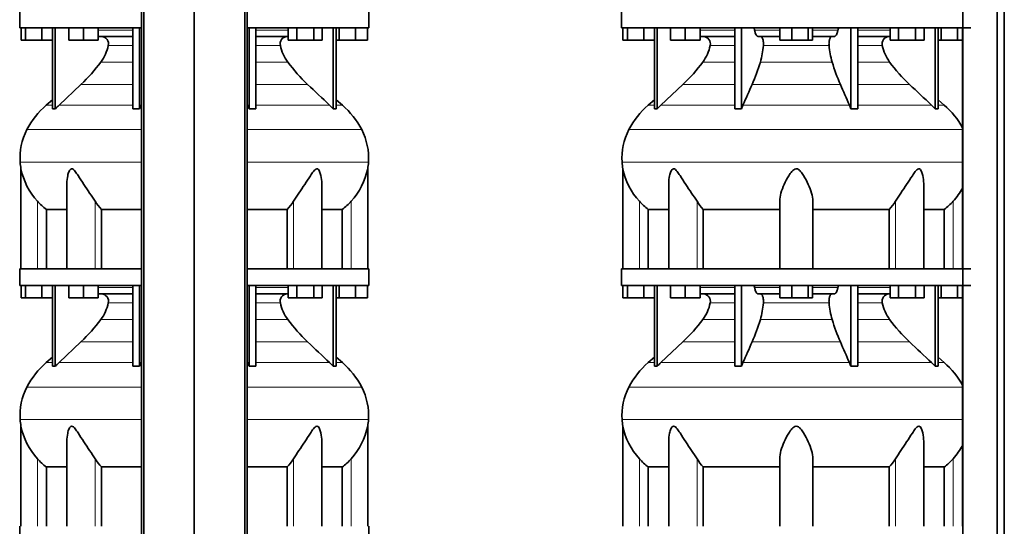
# Model space of a CAD drawing. Header units: millimetres. Extents: x 424 to 1298, y -2735 to 1993.
# Tile 20 of 24: x 431 to 1235, y 537 to 950. Entities that reach past the tile are written whole.
import ezdxf

# ---------------------------------------------------------------- set-up
doc = ezdxf.new("R2010")
doc.units = ezdxf.units.MM
doc.layers.add('MID_344-7', color=7, linetype='Continuous')
doc.layers.add('VSI344_DIFFUSORE', color=7, linetype='Continuous')

# ---------------------------------------------------------------- blocks, each defined once
blk = doc.blocks.new('SE')
at = {"layer": 'MID_344-7', "color": 7, "linetype": 'Continuous', "lineweight": 35}
for p, q in [((530.59, 1199.95), (530.59, -302.05)), ((532.56, -302.05), (532.56, 1199.95)), ((573.8, -302.05), (573.8, 1199.95)), ((615.04, -302.05), (615.04, 1199.95)), ((617, 1199.95), (617, -302.05))]:
    blk.add_line(p, q, dxfattribs=at)
at = {"layer": 'VSI344_DIFFUSORE', "color": 7, "linetype": 'Continuous', "lineweight": 35}
for p, q in [((431.3, 956.95), (431.3, 943.45)), ((716.3, 943.45), (716.3, 956.95)), ((530.59, 943.45), (431.3, 943.45)), ((432.41, 933.45), (432.41, 943.45)), ((436, 933.45), (436, 943.45)), ((449.38, 933.45), (449.38, 943.45)), ((458.09, 877.49), (458.09, 943.45)), ((460.38, 877.49), (460.38, 943.45)), ((471.29, 933.45), (471.29, 943.45)), ((483.29, 933.45), (483.29, 943.45)), ((495.29, 933.45), (495.29, 943.45)), ((523.57, 877.49), (523.57, 943.45)), ((529.12, 877.49), (529.12, 943.45)), ((716.3, 943.45), (617, 943.45)), ((618.48, 877.49), (618.48, 943.45)), ((624.02, 877.49), (624.02, 943.45)), ((650.45, 933.45), (650.45, 943.45)), ((657.38, 933.45), (657.38, 943.45)), ((671.23, 933.45), (671.23, 943.45)), ((678.16, 933.45), (678.16, 943.45)), ((687.21, 877.49), (687.21, 943.45)), ((689.51, 877.49), (689.51, 943.45)), ((692, 933.45), (692, 943.45)), ((705.38, 933.45), (705.38, 943.45)), ((715.18, 933.45), (715.18, 943.45)), ((436, 933.45), (432.41, 933.45)), ((449.38, 933.45), (436, 933.45)), ((458.09, 933.45), (449.38, 933.45)), ((483.29, 933.45), (471.29, 933.45)), ((495.29, 933.45), (483.29, 933.45)), ((523.57, 936.45), (495.29, 936.45)), ((650.45, 936.45), (624.02, 936.45)), ((657.38, 933.45), (650.45, 933.45)), ((671.23, 933.45), (657.38, 933.45)), ((678.16, 933.45), (671.23, 933.45)), ((692, 933.45), (689.51, 933.45)), ((705.38, 933.45), (692, 933.45)), ((715.18, 933.45), (705.38, 933.45)), ((481.31, 897.36), (463.38, 880.5)), ((458.09, 884.92), (453, 880.5)), ((694.59, 880.5), (689.51, 884.92)), ((523.57, 877.49), (529.12, 877.49)), ((529.12, 877.49), (530.36, 880.5)), ((684.21, 880.5), (687.21, 877.49)), ((687.21, 877.49), (689.51, 877.49)), ((432.3, 828.64), (432.3, 746.95)), ((715.3, 746.95), (715.3, 828.64)), ((469.79, 816.45), (469.79, 746.95)), ((677.81, 746.95), (677.81, 816.46)), ((453.05, 795.33), (469.79, 795.33)), ((453.05, 746.95), (453.05, 795.33)), ((497.96, 795.33), (530.59, 795.33)), ((497.96, 746.95), (497.96, 795.33)), ((617, 795.33), (649.63, 795.33)), ((649.63, 795.33), (649.63, 746.95)), ((677.81, 795.33), (694.54, 795.33)), ((694.54, 795.33), (694.54, 746.95)), ((530.59, 746.95), (431.3, 746.95)), ((431.3, 746.95), (431.3, 733.45)), ((716.3, 746.95), (617, 746.95)), ((716.3, 733.45), (716.3, 746.95)), ((530.59, 733.45), (431.3, 733.45)), ((432.41, 723.45), (432.41, 733.45)), ((436, 723.45), (436, 733.45)), ((449.38, 723.45), (449.38, 733.45)), ((458.09, 667.49), (458.09, 733.45)), ((460.38, 667.49), (460.38, 733.45)), ((471.29, 723.45), (471.29, 733.45)), ((483.29, 723.45), (483.29, 733.45)), ((495.29, 723.45), (495.29, 733.45)), ((523.57, 667.49), (523.57, 733.45)), ((529.12, 667.49), (529.12, 733.45)), ((716.3, 733.45), (617, 733.45)), ((618.48, 667.49), (618.48, 733.45)), ((624.02, 667.49), (624.02, 733.45)), ((650.45, 723.45), (650.45, 733.45)), ((657.38, 723.45), (657.38, 733.45)), ((671.23, 723.45), (671.23, 733.45)), ((678.16, 723.45), (678.16, 733.45)), ((687.21, 667.49), (687.21, 733.45)), ((689.51, 667.49), (689.51, 733.45)), ((692, 723.45), (692, 733.45)), ((705.38, 723.45), (705.38, 733.45)), ((715.18, 723.45), (715.18, 733.45)), ((436, 723.45), (432.41, 723.45)), ((449.38, 723.45), (436, 723.45)), ((458.09, 723.45), (449.38, 723.45)), ((483.29, 723.45), (471.29, 723.45)), ((495.29, 723.45), (483.29, 723.45)), ((523.57, 726.45), (495.29, 726.45)), ((650.45, 726.45), (624.02, 726.45)), ((657.38, 723.45), (650.45, 723.45)), ((671.23, 723.45), (657.38, 723.45)), ((678.16, 723.45), (671.23, 723.45)), ((692, 723.45), (689.51, 723.45)), ((705.38, 723.45), (692, 723.45)), ((715.18, 723.45), (705.38, 723.45)), ((481.31, 687.36), (463.38, 670.5)), ((458.09, 674.92), (453, 670.5)), ((523.57, 667.49), (529.12, 667.49)), ((529.12, 667.49), (530.36, 670.5)), ((684.21, 670.5), (687.21, 667.49)), ((687.21, 667.49), (689.51, 667.49)), ((694.59, 670.5), (689.51, 674.92)), ((432.3, 618.64), (432.3, 536.95)), ((715.3, 536.95), (715.3, 618.64)), ((469.79, 606.45), (469.79, 536.95)), ((677.81, 536.95), (677.81, 606.46)), ((453.05, 585.33), (469.79, 585.33)), ((453.05, 536.95), (453.05, 585.33)), ((497.96, 585.33), (530.59, 585.33)), ((497.96, 536.95), (497.96, 585.33)), ((617, 585.33), (649.63, 585.33)), ((649.63, 585.33), (649.63, 536.95)), ((677.81, 585.33), (694.54, 585.33)), ((694.54, 585.33), (694.54, 536.95)), ((431.3, 536.95), (431.3, 523.45)), ((716.3, 523.45), (716.3, 536.95))]:
    blk.add_line(p, q, dxfattribs=at)
at = {"layer": 'VSI344_DIFFUSORE', "color": 4, "linetype": 'Continuous', "lineweight": 9}
for p, q in [((495.29, 941.67), (523.57, 941.67)), ((624.02, 941.67), (650.45, 941.67)), ((523.57, 929.12), (503.57, 929.12)), ((644.02, 929.12), (624.02, 929.12)), ((497.56, 915.65), (523.57, 915.65)), ((624.02, 915.65), (650.04, 915.65)), ((481.31, 897.36), (523.57, 897.36)), ((624.02, 897.36), (666.29, 897.36)), ((458.09, 880.5), (453, 880.5)), ((463.38, 880.5), (523.57, 880.5)), ((530.36, 880.5), (530.59, 880.5)), ((617, 880.5), (617.24, 880.5)), ((684.21, 880.5), (624.02, 880.5)), ((689.51, 880.5), (694.59, 880.5)), ((530.59, 860.51), (437.22, 860.51)), ((710.37, 860.51), (617, 860.51)), ((431.67, 833.96), (530.59, 833.96)), ((617, 833.96), (715.93, 833.96)), ((445.8, 746.95), (445.8, 802.06)), ((492.83, 746.95), (492.83, 802.06)), ((654.76, 746.95), (654.76, 802.06)), ((701.8, 746.95), (701.8, 802.06)), ((495.29, 731.67), (523.57, 731.67)), ((624.02, 731.67), (650.45, 731.67)), ((523.57, 719.12), (503.57, 719.12)), ((644.02, 719.12), (624.02, 719.12)), ((497.56, 705.65), (523.57, 705.65)), ((624.02, 705.65), (650.04, 705.65)), ((481.31, 687.36), (523.57, 687.36)), ((624.02, 687.36), (666.29, 687.36)), ((458.09, 670.5), (453, 670.5)), ((463.38, 670.5), (523.57, 670.5)), ((530.36, 670.5), (530.59, 670.5)), ((617, 670.5), (617.24, 670.5)), ((684.21, 670.5), (624.02, 670.5)), ((689.51, 670.5), (694.59, 670.5)), ((530.59, 650.51), (437.22, 650.51)), ((710.37, 650.51), (617, 650.51)), ((431.67, 623.96), (530.59, 623.96)), ((617, 623.96), (715.93, 623.96)), ((445.8, 536.95), (445.8, 592.06)), ((492.83, 536.95), (492.83, 592.06)), ((654.76, 536.95), (654.76, 592.06)), ((701.8, 536.95), (701.8, 592.06))]:
    blk.add_line(p, q, dxfattribs=at)
at = {"layer": 'VSI344_DIFFUSORE', "color": 7, "linetype": 'Continuous', "lineweight": 35}
for centre, radius, start, end in [((497.85, 930.56), 5.9, 345.89395, 86.91999), ((649.75, 930.56), 5.9, 93.08001, 194.10605), ((469.64, 936.2), 34.66, 323.64561, 348.21676), ((677.95, 936.2), 34.66, 191.78324, 216.35439), ((386.97, 997.53), 137.6, 313.27986, 323.48193), ((760.62, 997.53), 137.6, 216.51807, 226.72014), ((497.97, 828.78), 68.53, 131, 152.41797), ((459.24, 859.12), 18.4, 86.42359, 93.57641), ((508.4, 832.66), 65.69, 133.25469, 136.95997), ((551.9, 851.78), 71.37, 21.11738, 23.73102), ((621.25, 770.36), 107.17, 88.51801, 91.48199), ((649.63, 828.78), 68.53, 27.58203, 49), ((481.47, 837.39), 49.92, 152.41797, 183.94519), ((666.12, 837.39), 49.92, 356.05481, 27.58203), ((485.04, 837.64), 53.5, 183.94519, 189.68948), ((486.87, 839.62), 55.66, 191.35307, 222.44679), ((660.72, 839.62), 55.66, 317.55321, 348.64693), ((662.55, 837.64), 53.5, 350.31219, 356.05481), ((485.66, 837.74), 53.5, 221.83822, 232.44836), ((532.87, 827.25), 47.3, 212.17987, 222.44157), ((614.73, 827.25), 47.3, 317.55843, 327.82013), ((661.94, 837.74), 53.5, 307.55164, 318.16178), ((497.85, 720.56), 5.9, 345.89395, 86.91999), ((649.75, 720.56), 5.9, 93.08001, 194.10605), ((469.64, 726.2), 34.66, 323.64561, 348.21676), ((677.95, 726.2), 34.66, 191.78324, 216.35439), ((386.97, 787.53), 137.6, 313.27986, 323.48193), ((760.62, 787.53), 137.6, 216.51807, 226.72014), ((497.97, 618.78), 68.53, 131, 152.41797), ((459.24, 649.12), 18.4, 86.42359, 93.57641), ((508.4, 622.66), 65.69, 133.25469, 136.95997), ((551.9, 641.78), 71.37, 21.11738, 23.73102), ((621.25, 560.36), 107.17, 88.51801, 91.48199), ((649.63, 618.78), 68.53, 27.58203, 49), ((481.47, 627.39), 49.92, 152.41797, 183.94519), ((666.12, 627.39), 49.92, 356.05481, 27.58203), ((485.04, 627.64), 53.5, 183.94519, 189.68948), ((662.55, 627.64), 53.5, 350.31219, 356.05481), ((486.87, 629.62), 55.66, 191.35307, 222.44679), ((660.72, 629.62), 55.66, 317.55321, 348.64693), ((485.66, 627.74), 53.5, 221.83822, 232.44836), ((532.87, 617.25), 47.3, 212.17987, 222.44157), ((614.73, 617.25), 47.3, 317.55843, 327.82013), ((661.94, 627.74), 53.5, 307.55164, 318.16178)]:
    blk.add_arc(centre, radius, start, end, dxfattribs=at)
for points in [[(666.29, 897.36), (672.26, 891.74), (678.24, 886.12), (684.21, 880.5)], [(530.36, 880.5), (530.44, 880.68), (530.51, 880.85), (530.59, 881.03)], [(617.24, 880.5), (617.16, 880.68), (617.08, 880.85), (617, 881.03)], [(666.29, 687.36), (672.26, 681.74), (678.24, 676.12), (684.21, 670.5)], [(530.36, 670.5), (530.44, 670.68), (530.51, 670.85), (530.59, 671.03)], [(617.24, 670.5), (617.16, 670.68), (617.08, 670.85), (617, 671.03)]]:
    blk.add_open_spline(points, degree=3, dxfattribs=at)
for points, knots in [([(492.83, 802.06), (491.46, 804.22), (489.95, 806.46), (486.82, 811.12), (485.21, 813.52), (482.07, 818.29), (480.52, 820.7), (478.16, 824.25), (477.37, 825.43), (476.11, 827.03), (475.68, 827.54), (474.73, 828.38), (474.19, 828.69), (473.17, 828.64), (472.73, 828.29), (472.05, 827.42), (471.78, 826.91), (471.07, 825.29), (470.74, 824.13), (470.01, 820.83), (469.79, 818.62), (469.79, 816.45)], [0, 0, 0, 0, 0.125, 0.125, 0.25, 0.25, 0.375, 0.375, 0.4375, 0.4375, 0.46875, 0.46875, 0.5, 0.5, 0.53125, 0.53125, 0.5625, 0.5625, 0.625, 0.625, 0.7389823, 0.7389823, 0.7389823, 0.7389823]), ([(677.81, 816.46), (677.81, 818.66), (677.58, 820.88), (676.82, 824.25), (676.48, 825.43), (675.75, 827.03), (675.47, 827.54), (674.76, 828.38), (674.3, 828.69), (673.27, 828.64), (672.75, 828.29), (671.81, 827.42), (671.38, 826.91), (670.13, 825.29), (669.35, 824.13), (667.03, 820.62), (665.47, 818.2), (662.33, 813.43), (660.76, 811.09), (657.66, 806.49), (656.12, 804.21), (654.76, 802.06)], [0.2596572, 0.2596572, 0.2596572, 0.2596572, 0.375, 0.375, 0.4375, 0.4375, 0.46875, 0.46875, 0.5, 0.5, 0.53125, 0.53125, 0.5625, 0.5625, 0.625, 0.625, 0.75, 0.75, 0.875, 0.875, 1, 1, 1, 1]), ([(492.83, 592.06), (491.46, 594.22), (489.95, 596.46), (486.82, 601.12), (485.21, 603.52), (482.07, 608.29), (480.52, 610.7), (478.16, 614.25), (477.37, 615.43), (476.11, 617.03), (475.68, 617.54), (474.73, 618.38), (474.19, 618.69), (473.17, 618.64), (472.73, 618.29), (472.05, 617.42), (471.78, 616.91), (471.07, 615.29), (470.74, 614.13), (470.01, 610.83), (469.79, 608.62), (469.79, 606.45)], [0, 0, 0, 0, 0.125, 0.125, 0.25, 0.25, 0.375, 0.375, 0.4375, 0.4375, 0.46875, 0.46875, 0.5, 0.5, 0.53125, 0.53125, 0.5625, 0.5625, 0.625, 0.625, 0.7389823, 0.7389823, 0.7389823, 0.7389823]), ([(677.81, 606.46), (677.81, 608.66), (677.58, 610.88), (676.82, 614.25), (676.48, 615.43), (675.75, 617.03), (675.47, 617.54), (674.76, 618.38), (674.3, 618.69), (673.27, 618.64), (672.75, 618.29), (671.81, 617.42), (671.38, 616.91), (670.13, 615.29), (669.35, 614.13), (667.03, 610.62), (665.47, 608.2), (662.33, 603.43), (660.76, 601.09), (657.66, 596.49), (656.12, 594.21), (654.76, 592.06)], [0.2596572, 0.2596572, 0.2596572, 0.2596572, 0.375, 0.375, 0.4375, 0.4375, 0.46875, 0.46875, 0.5, 0.5, 0.53125, 0.53125, 0.5625, 0.5625, 0.625, 0.625, 0.75, 0.75, 0.875, 0.875, 1, 1, 1, 1])]:
    blk.add_open_spline(points, degree=3, knots=knots, dxfattribs=at)
blk = doc.blocks.new('SE3')
at = {"layer": 'MID_344-7', "color": 7, "linetype": 'Continuous', "lineweight": 35}
for p, q in [((1200.85, 1199.95), (1200.85, -302.05)), ((1228.99, -302.05), (1228.99, 1199.95)), ((1234.78, -302.05), (1234.78, 1199.95)), ((1200.78, 943.45), (1200.78, 746.95)), ((1200.78, 733.45), (1200.78, 536.95))]:
    blk.add_line(p, q, dxfattribs=at)
at = {"layer": 'VSI344_DIFFUSORE', "color": 7, "linetype": 'Continuous', "lineweight": 35}
for p, q in [((922.48, 956.95), (922.48, 943.45)), ((922.48, 943.45), (1207.48, 943.45)), ((923.6, 933.45), (923.6, 943.45)), ((927.19, 933.45), (927.19, 943.45)), ((940.57, 933.45), (940.57, 943.45)), ((949.27, 877.49), (949.27, 943.45)), ((951.57, 877.49), (951.57, 943.45)), ((962.47, 933.45), (962.47, 943.45)), ((974.47, 933.45), (974.47, 943.45)), ((986.47, 933.45), (986.47, 943.45)), ((1014.76, 877.49), (1014.76, 943.45)), ((1020.3, 877.49), (1020.3, 943.45)), ((1051.6, 933.45), (1051.6, 943.45)), ((1061.4, 933.45), (1061.4, 943.45)), ((1074.78, 933.45), (1074.78, 943.45)), ((1078.37, 933.45), (1078.37, 943.45)), ((1109.66, 877.49), (1109.66, 943.45)), ((1115.21, 877.49), (1115.21, 943.45)), ((1141.64, 933.45), (1141.64, 943.45)), ((1148.56, 933.45), (1148.56, 943.45)), ((1162.42, 933.45), (1162.42, 943.45)), ((1169.35, 933.45), (1169.35, 943.45)), ((1178.4, 877.49), (1178.4, 943.45)), ((1180.69, 877.49), (1180.69, 943.45)), ((1183.19, 933.45), (1183.19, 943.45)), ((1196.57, 933.45), (1196.57, 943.45)), ((927.19, 933.45), (923.6, 933.45)), ((940.57, 933.45), (927.19, 933.45)), ((949.27, 933.45), (940.57, 933.45)), ((974.47, 933.45), (962.47, 933.45)), ((986.47, 933.45), (974.47, 933.45)), ((1014.76, 936.45), (986.47, 936.45)), ((1051.6, 936.45), (1034.1, 936.45)), ((1061.4, 933.45), (1051.6, 933.45)), ((1074.78, 933.45), (1061.4, 933.45)), ((1078.37, 933.45), (1074.78, 933.45)), ((1095.87, 936.45), (1078.37, 936.45)), ((1141.64, 936.45), (1115.21, 936.45)), ((1148.56, 933.45), (1141.64, 933.45)), ((1162.42, 933.45), (1148.56, 933.45)), ((1169.35, 933.45), (1162.42, 933.45)), ((1183.19, 933.45), (1180.69, 933.45)), ((1196.57, 933.45), (1183.19, 933.45)), ((1200.78, 933.45), (1196.57, 933.45)), ((972.49, 897.36), (954.57, 880.5)), ((949.27, 884.92), (944.19, 880.5)), ((1185.78, 880.5), (1180.69, 884.92)), ((1014.76, 877.49), (1020.3, 877.49)), ((1020.3, 877.49), (1021.54, 880.5)), ((1175.4, 880.5), (1178.4, 877.49)), ((1178.4, 877.49), (1180.69, 877.49)), ((923.48, 828.67), (923.48, 746.95)), ((960.97, 816.45), (960.97, 746.95)), ((1168.99, 746.95), (1168.99, 816.46)), ((1051.48, 746.95), (1051.48, 802.06)), ((1078.48, 746.95), (1078.48, 802.06)), ((944.24, 795.33), (960.97, 795.33)), ((944.24, 746.95), (944.24, 795.33)), ((989.15, 795.33), (1051.48, 795.33)), ((989.15, 746.95), (989.15, 795.33)), ((1078.48, 795.33), (1140.82, 795.33)), ((1140.82, 795.33), (1140.82, 746.95)), ((1168.99, 795.33), (1185.73, 795.33)), ((1185.73, 795.33), (1185.73, 746.95)), ((922.48, 746.95), (1207.48, 746.95)), ((922.48, 746.95), (922.48, 733.45)), ((922.48, 733.45), (1207.48, 733.45)), ((923.6, 723.45), (923.6, 733.45)), ((927.19, 723.45), (927.19, 733.45)), ((940.57, 723.45), (940.57, 733.45)), ((949.27, 667.49), (949.27, 733.45)), ((951.57, 667.49), (951.57, 733.45)), ((962.47, 723.45), (962.47, 733.45)), ((974.47, 723.45), (974.47, 733.45)), ((986.47, 723.45), (986.47, 733.45)), ((1014.76, 667.49), (1014.76, 733.45)), ((1020.3, 667.49), (1020.3, 733.45)), ((1051.6, 723.45), (1051.6, 733.45)), ((1061.4, 723.45), (1061.4, 733.45)), ((1074.78, 723.45), (1074.78, 733.45)), ((1078.37, 723.45), (1078.37, 733.45)), ((1109.66, 667.49), (1109.66, 733.45)), ((1115.21, 667.49), (1115.21, 733.45)), ((1141.64, 723.45), (1141.64, 733.45)), ((1148.56, 723.45), (1148.56, 733.45)), ((1162.42, 723.45), (1162.42, 733.45)), ((1169.35, 723.45), (1169.35, 733.45)), ((1178.4, 667.49), (1178.4, 733.45)), ((1180.69, 667.49), (1180.69, 733.45)), ((1183.19, 723.45), (1183.19, 733.45)), ((1196.57, 723.45), (1196.57, 733.45)), ((927.19, 723.45), (923.6, 723.45)), ((940.57, 723.45), (927.19, 723.45)), ((949.27, 723.45), (940.57, 723.45)), ((974.47, 723.45), (962.47, 723.45)), ((986.47, 723.45), (974.47, 723.45)), ((1014.76, 726.45), (986.47, 726.45)), ((1051.6, 726.45), (1034.1, 726.45)), ((1061.4, 723.45), (1051.6, 723.45)), ((1074.78, 723.45), (1061.4, 723.45)), ((1078.37, 723.45), (1074.78, 723.45)), ((1095.87, 726.45), (1078.37, 726.45)), ((1141.64, 726.45), (1115.21, 726.45)), ((1148.56, 723.45), (1141.64, 723.45)), ((1162.42, 723.45), (1148.56, 723.45)), ((1169.35, 723.45), (1162.42, 723.45)), ((1183.19, 723.45), (1180.69, 723.45)), ((1196.57, 723.45), (1183.19, 723.45)), ((1200.78, 723.45), (1196.57, 723.45)), ((972.49, 687.36), (954.57, 670.5)), ((949.27, 674.92), (944.19, 670.5)), ((1014.76, 667.49), (1020.3, 667.49)), ((1020.3, 667.49), (1021.54, 670.5)), ((1175.4, 670.5), (1178.4, 667.49)), ((1178.4, 667.49), (1180.69, 667.49)), ((1185.78, 670.5), (1180.69, 674.92)), ((923.48, 618.67), (923.48, 536.95)), ((960.97, 606.45), (960.97, 536.95)), ((1168.99, 536.95), (1168.99, 606.46)), ((1051.48, 536.95), (1051.48, 592.06)), ((1078.48, 536.95), (1078.48, 592.06)), ((944.24, 585.33), (960.97, 585.33)), ((944.24, 536.95), (944.24, 585.33)), ((989.15, 585.33), (1051.48, 585.33)), ((989.15, 536.95), (989.15, 585.33)), ((1078.48, 585.33), (1140.82, 585.33)), ((1140.82, 585.33), (1140.82, 536.95)), ((1168.99, 585.33), (1185.73, 585.33)), ((1185.73, 585.33), (1185.73, 536.95))]:
    blk.add_line(p, q, dxfattribs=at)
at = {"layer": 'VSI344_DIFFUSORE', "color": 4, "linetype": 'Continuous', "lineweight": 9}
for p, q in [((986.47, 941.67), (1014.76, 941.67)), ((1030.97, 941.67), (1051.6, 941.67)), ((1078.37, 941.67), (1099, 941.67)), ((1115.21, 941.67), (1141.64, 941.67)), ((1014.76, 929.12), (994.76, 929.12)), ((1091.77, 929.12), (1038.19, 929.12)), ((1135.21, 929.12), (1115.21, 929.12)), ((988.74, 915.65), (1014.76, 915.65)), ((1035.7, 915.65), (1094.27, 915.65)), ((1115.21, 915.65), (1141.22, 915.65)), ((972.49, 897.36), (1014.76, 897.36)), ((1028.97, 897.36), (1101, 897.36)), ((1115.21, 897.36), (1157.47, 897.36)), ((944.19, 880.5), (949.27, 880.5)), ((954.57, 880.5), (1014.76, 880.5)), ((1021.54, 880.5), (1108.42, 880.5)), ((1115.21, 880.5), (1175.4, 880.5)), ((1180.69, 880.5), (1185.78, 880.5)), ((928.41, 860.51), (1200.78, 860.51)), ((1200.78, 833.96), (922.85, 833.96)), ((936.98, 746.95), (936.98, 802.06)), ((984.02, 746.95), (984.02, 802.06)), ((1145.95, 746.95), (1145.95, 802.06)), ((1192.98, 746.95), (1192.98, 802.06)), ((986.47, 731.67), (1014.76, 731.67)), ((1030.97, 731.67), (1051.6, 731.67)), ((1078.37, 731.67), (1099, 731.67)), ((1115.21, 731.67), (1141.64, 731.67)), ((1014.76, 719.12), (994.76, 719.12)), ((1091.77, 719.12), (1038.19, 719.12)), ((1135.21, 719.12), (1115.21, 719.12)), ((988.74, 705.65), (1014.76, 705.65)), ((1035.7, 705.65), (1094.27, 705.65)), ((1115.21, 705.65), (1141.22, 705.65)), ((972.49, 687.36), (1014.76, 687.36)), ((1028.97, 687.36), (1101, 687.36)), ((1115.21, 687.36), (1157.47, 687.36)), ((949.27, 670.5), (944.19, 670.5)), ((954.57, 670.5), (1014.76, 670.5)), ((1021.54, 670.5), (1108.42, 670.5)), ((1115.21, 670.5), (1175.4, 670.5)), ((1180.69, 670.5), (1185.78, 670.5)), ((928.41, 650.51), (1200.78, 650.51)), ((1200.78, 623.96), (922.85, 623.96)), ((936.98, 536.95), (936.98, 592.06)), ((984.02, 536.95), (984.02, 592.06)), ((1145.95, 536.95), (1145.95, 592.06)), ((1192.98, 536.95), (1192.98, 592.06))]:
    blk.add_line(p, q, dxfattribs=at)
at = {"layer": 'VSI344_DIFFUSORE', "color": 7, "linetype": 'Continuous', "lineweight": 35}
for centre, radius, start, end in [((989.03, 930.56), 5.9, 345.89395, 86.91999), ((1140.93, 930.56), 5.9, 93.08001, 194.10605), ((960.83, 936.2), 34.66, 323.64561, 348.21676), ((971.42, 934.51), 66.99, 343.65001, 355.38576), ((1158.54, 934.51), 66.99, 184.61424, 196.34999), ((1169.14, 936.2), 34.66, 191.78324, 216.35439), ((878.16, 997.53), 137.6, 313.27986, 323.48193), ((875.36, 964.27), 167.55, 336.46173, 343.13072), ((1254.61, 964.27), 167.55, 196.86928, 203.53827), ((1251.81, 997.53), 137.6, 216.51807, 226.72014), ((989.15, 828.78), 68.53, 131, 152.41797), ((950.42, 859.12), 18.4, 86.42359, 93.57641), ((999.58, 832.66), 65.69, 133.25469, 136.95997), ((1043.09, 851.78), 71.37, 21.11738, 23.73102), ((1112.44, 770.36), 107.17, 88.51801, 91.48199), ((1140.81, 828.78), 68.53, 28.9585, 49), ((972.66, 837.39), 49.92, 152.41797, 183.94519), ((976.23, 837.64), 53.5, 183.94519, 189.65576), ((978.06, 839.62), 55.66, 191.35306, 222.44726), ((1151.91, 839.62), 55.66, 317.55274, 331.46076), ((976.84, 837.74), 53.5, 221.83822, 232.44836), ((1024.05, 827.25), 47.3, 212.17987, 222.44157), ((1105.91, 827.25), 47.3, 317.55843, 327.82013), ((1153.12, 837.74), 53.5, 307.55164, 318.16178), ((989.03, 720.56), 5.9, 345.89395, 86.91999), ((1140.93, 720.56), 5.9, 93.08001, 194.10605), ((960.83, 726.2), 34.66, 323.64561, 348.21676), ((971.42, 724.51), 66.99, 343.65001, 355.38576), ((1158.54, 724.51), 66.99, 184.61424, 196.34999), ((1169.14, 726.2), 34.66, 191.78324, 216.35439), ((878.16, 787.53), 137.6, 313.27986, 323.48193), ((875.36, 754.27), 167.55, 336.46173, 343.13072), ((1254.61, 754.27), 167.55, 196.86928, 203.53827), ((1251.81, 787.53), 137.6, 216.51807, 226.72014), ((989.15, 618.78), 68.53, 131, 152.41797), ((950.42, 649.12), 18.4, 86.42359, 93.57641), ((999.58, 622.66), 65.69, 133.25469, 136.95997), ((1043.09, 641.78), 71.37, 21.11738, 23.73102), ((1112.44, 560.36), 107.17, 88.51801, 91.48199), ((1140.81, 618.78), 68.53, 28.9585, 49), ((972.66, 627.39), 49.92, 152.41797, 183.94519), ((976.23, 627.64), 53.5, 183.94519, 189.65576), ((978.06, 629.62), 55.66, 191.35306, 222.44726), ((1151.91, 629.62), 55.66, 317.55274, 331.46076), ((976.84, 627.74), 53.5, 221.83822, 232.44836), ((1024.05, 617.25), 47.3, 212.17987, 222.44157), ((1105.91, 617.25), 47.3, 317.55843, 327.82013), ((1153.12, 627.74), 53.5, 307.55164, 318.16178)]:
    blk.add_arc(centre, radius, start, end, dxfattribs=at)
for points, knots in [([(1029.9, 943.45), (1029.96, 943.45), (1030.02, 943.44), (1030.13, 943.4), (1030.18, 943.37), (1030.34, 943.25), (1030.44, 943.13), (1030.63, 942.81), (1030.72, 942.62), (1030.83, 942.29), (1030.86, 942.17), (1030.92, 941.93), (1030.95, 941.8), (1030.97, 941.67)], [0, 0, 0, 0, 0.125, 0.125, 0.25, 0.25, 0.5, 0.5, 0.75, 0.75, 0.875, 0.875, 1, 1, 1, 1]), ([(1034.1, 936.45), (1033.93, 936.45), (1033.77, 936.48), (1033.45, 936.6), (1033.29, 936.69), (1032.98, 936.93), (1032.82, 937.08), (1032.52, 937.44), (1032.38, 937.64), (1031.96, 938.33), (1031.72, 938.89), (1031.4, 939.85), (1031.3, 940.2), (1031.12, 940.91), (1031.04, 941.28), (1030.97, 941.67)], [0, 0, 0, 0, 0.125, 0.125, 0.25, 0.25, 0.375, 0.375, 0.5, 0.5, 0.75, 0.75, 0.875, 0.875, 1, 1, 1, 1]), ([(1095.87, 936.45), (1096.03, 936.45), (1096.2, 936.48), (1096.52, 936.6), (1096.68, 936.69), (1096.99, 936.93), (1097.14, 937.08), (1097.44, 937.44), (1097.59, 937.64), (1098, 938.33), (1098.25, 938.89), (1098.57, 939.85), (1098.67, 940.2), (1098.85, 940.91), (1098.93, 941.28), (1099, 941.67)], [0, 0, 0, 0, 0.125, 0.125, 0.25, 0.25, 0.375, 0.375, 0.5, 0.5, 0.75, 0.75, 0.875, 0.875, 1, 1, 1, 1]), ([(1100.06, 943.45), (1100.01, 943.45), (1099.95, 943.44), (1099.84, 943.4), (1099.79, 943.37), (1099.63, 943.25), (1099.52, 943.13), (1099.33, 942.81), (1099.25, 942.62), (1099.14, 942.29), (1099.11, 942.17), (1099.05, 941.93), (1099.02, 941.8), (1099, 941.67)], [0, 0, 0, 0, 0.125, 0.125, 0.25, 0.25, 0.5, 0.5, 0.75, 0.75, 0.875, 0.875, 1, 1, 1, 1]), ([(1035.95, 936.45), (1036.12, 936.45), (1036.3, 936.4), (1036.63, 936.2), (1036.79, 936.06), (1037.1, 935.66), (1037.25, 935.42), (1037.52, 934.86), (1037.64, 934.54), (1037.85, 933.84), (1037.95, 933.46), (1038.1, 932.65), (1038.15, 932.23), (1038.23, 931.35), (1038.25, 930.9), (1038.25, 930.01), (1038.23, 929.55), (1038.19, 929.12)], [0, 0, 0, 0, 0.125, 0.125, 0.25, 0.25, 0.375, 0.375, 0.5, 0.5, 0.625, 0.625, 0.75, 0.75, 0.875, 0.875, 1, 1, 1, 1]), ([(1094.02, 936.45), (1093.84, 936.45), (1093.67, 936.4), (1093.34, 936.2), (1093.18, 936.06), (1092.86, 935.66), (1092.72, 935.42), (1092.45, 934.86), (1092.33, 934.54), (1092.11, 933.84), (1092.02, 933.46), (1091.87, 932.65), (1091.81, 932.23), (1091.74, 931.35), (1091.72, 930.9), (1091.72, 930.01), (1091.74, 929.55), (1091.77, 929.12)], [0, 0, 0, 0, 0.125, 0.125, 0.25, 0.25, 0.375, 0.375, 0.5, 0.5, 0.625, 0.625, 0.75, 0.75, 0.875, 0.875, 1, 1, 1, 1]), ([(984.02, 802.06), (982.65, 804.22), (981.14, 806.46), (978, 811.12), (976.4, 813.52), (973.25, 818.29), (971.71, 820.7), (969.35, 824.25), (968.56, 825.43), (967.3, 827.03), (966.86, 827.54), (965.91, 828.38), (965.37, 828.69), (964.36, 828.64), (963.92, 828.29), (963.24, 827.42), (962.97, 826.91), (962.26, 825.29), (961.93, 824.13), (961.2, 820.83), (960.97, 818.62), (960.97, 816.45)], [0, 0, 0, 0, 0.125, 0.125, 0.25, 0.25, 0.375, 0.375, 0.4375, 0.4375, 0.46875, 0.46875, 0.5, 0.5, 0.53125, 0.53125, 0.5625, 0.5625, 0.625, 0.625, 0.7389823, 0.7389823, 0.7389823, 0.7389823]), ([(1078.48, 802.06), (1078.48, 804.22), (1078.08, 806.46), (1076.77, 811.12), (1075.86, 813.52), (1073.69, 818.29), (1072.44, 820.7), (1070.21, 824.25), (1069.41, 825.43), (1068, 827.03), (1067.5, 827.54), (1066.32, 828.38), (1065.62, 828.69), (1064.17, 828.64), (1063.49, 828.29), (1062.34, 827.42), (1061.85, 826.91), (1060.46, 825.29), (1059.68, 824.13), (1057.48, 820.62), (1056.23, 818.2), (1054.08, 813.43), (1053.19, 811.09), (1051.89, 806.49), (1051.48, 804.21), (1051.48, 802.06)], [0, 0, 0, 0, 0.125, 0.125, 0.25, 0.25, 0.375, 0.375, 0.4375, 0.4375, 0.46875, 0.46875, 0.5, 0.5, 0.53125, 0.53125, 0.5625, 0.5625, 0.625, 0.625, 0.75, 0.75, 0.875, 0.875, 1, 1, 1, 1]), ([(1168.99, 816.46), (1168.99, 818.66), (1168.77, 820.88), (1168.01, 824.25), (1167.67, 825.43), (1166.94, 827.03), (1166.66, 827.54), (1165.95, 828.38), (1165.49, 828.69), (1164.46, 828.64), (1163.93, 828.29), (1163, 827.42), (1162.57, 826.91), (1161.32, 825.29), (1160.54, 824.13), (1158.21, 820.62), (1156.65, 818.2), (1153.51, 813.43), (1151.94, 811.09), (1148.84, 806.49), (1147.31, 804.21), (1145.95, 802.06)], [0.2596572, 0.2596572, 0.2596572, 0.2596572, 0.375, 0.375, 0.4375, 0.4375, 0.46875, 0.46875, 0.5, 0.5, 0.53125, 0.53125, 0.5625, 0.5625, 0.625, 0.625, 0.75, 0.75, 0.875, 0.875, 1, 1, 1, 1]), ([(1029.9, 733.45), (1029.96, 733.45), (1030.02, 733.44), (1030.13, 733.4), (1030.18, 733.37), (1030.34, 733.25), (1030.44, 733.13), (1030.63, 732.81), (1030.72, 732.62), (1030.83, 732.29), (1030.86, 732.17), (1030.92, 731.93), (1030.95, 731.8), (1030.97, 731.67)], [0, 0, 0, 0, 0.125, 0.125, 0.25, 0.25, 0.5, 0.5, 0.75, 0.75, 0.875, 0.875, 1, 1, 1, 1]), ([(1034.1, 726.45), (1033.93, 726.45), (1033.77, 726.48), (1033.45, 726.6), (1033.29, 726.69), (1032.98, 726.93), (1032.82, 727.08), (1032.52, 727.44), (1032.38, 727.64), (1031.96, 728.33), (1031.72, 728.89), (1031.4, 729.85), (1031.3, 730.2), (1031.12, 730.91), (1031.04, 731.28), (1030.97, 731.67)], [0, 0, 0, 0, 0.125, 0.125, 0.25, 0.25, 0.375, 0.375, 0.5, 0.5, 0.75, 0.75, 0.875, 0.875, 1, 1, 1, 1]), ([(1095.87, 726.45), (1096.03, 726.45), (1096.2, 726.48), (1096.52, 726.6), (1096.68, 726.69), (1096.99, 726.93), (1097.14, 727.08), (1097.44, 727.44), (1097.59, 727.64), (1098, 728.33), (1098.25, 728.89), (1098.57, 729.85), (1098.67, 730.2), (1098.85, 730.91), (1098.93, 731.28), (1099, 731.67)], [0, 0, 0, 0, 0.125, 0.125, 0.25, 0.25, 0.375, 0.375, 0.5, 0.5, 0.75, 0.75, 0.875, 0.875, 1, 1, 1, 1]), ([(1100.06, 733.45), (1100.01, 733.45), (1099.95, 733.44), (1099.84, 733.4), (1099.79, 733.37), (1099.63, 733.25), (1099.52, 733.13), (1099.33, 732.81), (1099.25, 732.62), (1099.14, 732.29), (1099.11, 732.17), (1099.05, 731.93), (1099.02, 731.8), (1099, 731.67)], [0, 0, 0, 0, 0.125, 0.125, 0.25, 0.25, 0.5, 0.5, 0.75, 0.75, 0.875, 0.875, 1, 1, 1, 1]), ([(1035.95, 726.45), (1036.12, 726.45), (1036.3, 726.4), (1036.63, 726.2), (1036.79, 726.06), (1037.1, 725.66), (1037.25, 725.42), (1037.52, 724.86), (1037.64, 724.54), (1037.85, 723.84), (1037.95, 723.46), (1038.1, 722.65), (1038.15, 722.23), (1038.23, 721.35), (1038.25, 720.9), (1038.25, 720.01), (1038.23, 719.55), (1038.19, 719.12)], [0, 0, 0, 0, 0.125, 0.125, 0.25, 0.25, 0.375, 0.375, 0.5, 0.5, 0.625, 0.625, 0.75, 0.75, 0.875, 0.875, 1, 1, 1, 1]), ([(1094.02, 726.45), (1093.84, 726.45), (1093.67, 726.4), (1093.34, 726.2), (1093.18, 726.06), (1092.86, 725.66), (1092.72, 725.42), (1092.45, 724.86), (1092.33, 724.54), (1092.11, 723.84), (1092.02, 723.46), (1091.87, 722.65), (1091.81, 722.23), (1091.74, 721.35), (1091.72, 720.9), (1091.72, 720.01), (1091.74, 719.55), (1091.77, 719.12)], [0, 0, 0, 0, 0.125, 0.125, 0.25, 0.25, 0.375, 0.375, 0.5, 0.5, 0.625, 0.625, 0.75, 0.75, 0.875, 0.875, 1, 1, 1, 1]), ([(984.02, 592.06), (982.65, 594.22), (981.14, 596.46), (978, 601.12), (976.4, 603.52), (973.25, 608.29), (971.71, 610.7), (969.35, 614.25), (968.56, 615.43), (967.3, 617.03), (966.86, 617.54), (965.91, 618.38), (965.37, 618.69), (964.36, 618.64), (963.92, 618.29), (963.24, 617.42), (962.97, 616.91), (962.26, 615.29), (961.93, 614.13), (961.2, 610.83), (960.97, 608.62), (960.97, 606.45)], [0, 0, 0, 0, 0.125, 0.125, 0.25, 0.25, 0.375, 0.375, 0.4375, 0.4375, 0.46875, 0.46875, 0.5, 0.5, 0.53125, 0.53125, 0.5625, 0.5625, 0.625, 0.625, 0.7389823, 0.7389823, 0.7389823, 0.7389823]), ([(1078.48, 592.06), (1078.48, 594.22), (1078.08, 596.46), (1076.77, 601.12), (1075.86, 603.52), (1073.69, 608.29), (1072.44, 610.7), (1070.21, 614.25), (1069.41, 615.43), (1068, 617.03), (1067.5, 617.54), (1066.32, 618.38), (1065.62, 618.69), (1064.17, 618.64), (1063.49, 618.29), (1062.34, 617.42), (1061.85, 616.91), (1060.46, 615.29), (1059.68, 614.13), (1057.48, 610.62), (1056.23, 608.2), (1054.08, 603.43), (1053.19, 601.09), (1051.89, 596.49), (1051.48, 594.21), (1051.48, 592.06)], [0, 0, 0, 0, 0.125, 0.125, 0.25, 0.25, 0.375, 0.375, 0.4375, 0.4375, 0.46875, 0.46875, 0.5, 0.5, 0.53125, 0.53125, 0.5625, 0.5625, 0.625, 0.625, 0.75, 0.75, 0.875, 0.875, 1, 1, 1, 1]), ([(1168.99, 606.46), (1168.99, 608.66), (1168.77, 610.88), (1168.01, 614.25), (1167.67, 615.43), (1166.94, 617.03), (1166.66, 617.54), (1165.95, 618.38), (1165.49, 618.69), (1164.46, 618.64), (1163.93, 618.29), (1163, 617.42), (1162.57, 616.91), (1161.32, 615.29), (1160.54, 614.13), (1158.21, 610.62), (1156.65, 608.2), (1153.51, 603.43), (1151.94, 601.09), (1148.84, 596.49), (1147.31, 594.21), (1145.95, 592.06)], [0.2596572, 0.2596572, 0.2596572, 0.2596572, 0.375, 0.375, 0.4375, 0.4375, 0.46875, 0.46875, 0.5, 0.5, 0.53125, 0.53125, 0.5625, 0.5625, 0.625, 0.625, 0.75, 0.75, 0.875, 0.875, 1, 1, 1, 1])]:
    blk.add_open_spline(points, degree=3, knots=knots, dxfattribs=at)
for points in [[(1021.54, 880.5), (1024.02, 886.12), (1026.49, 891.74), (1028.97, 897.36)], [(1108.42, 880.5), (1105.95, 886.12), (1103.47, 891.74), (1101, 897.36)], [(1157.47, 897.36), (1163.45, 891.74), (1169.42, 886.12), (1175.4, 880.5)], [(1021.54, 670.5), (1024.02, 676.12), (1026.49, 681.74), (1028.97, 687.36)], [(1108.42, 670.5), (1105.95, 676.12), (1103.47, 681.74), (1101, 687.36)], [(1157.47, 687.36), (1163.45, 681.74), (1169.42, 676.12), (1175.4, 670.5)]]:
    blk.add_open_spline(points, degree=3, dxfattribs=at)

msp = doc.modelspace()

# ---------------------------------------------------------------- block references
for name in ['SE', 'SE3']:
    msp.add_blockref(name, (0, 0))

doc.saveas('drawing.dxf')
